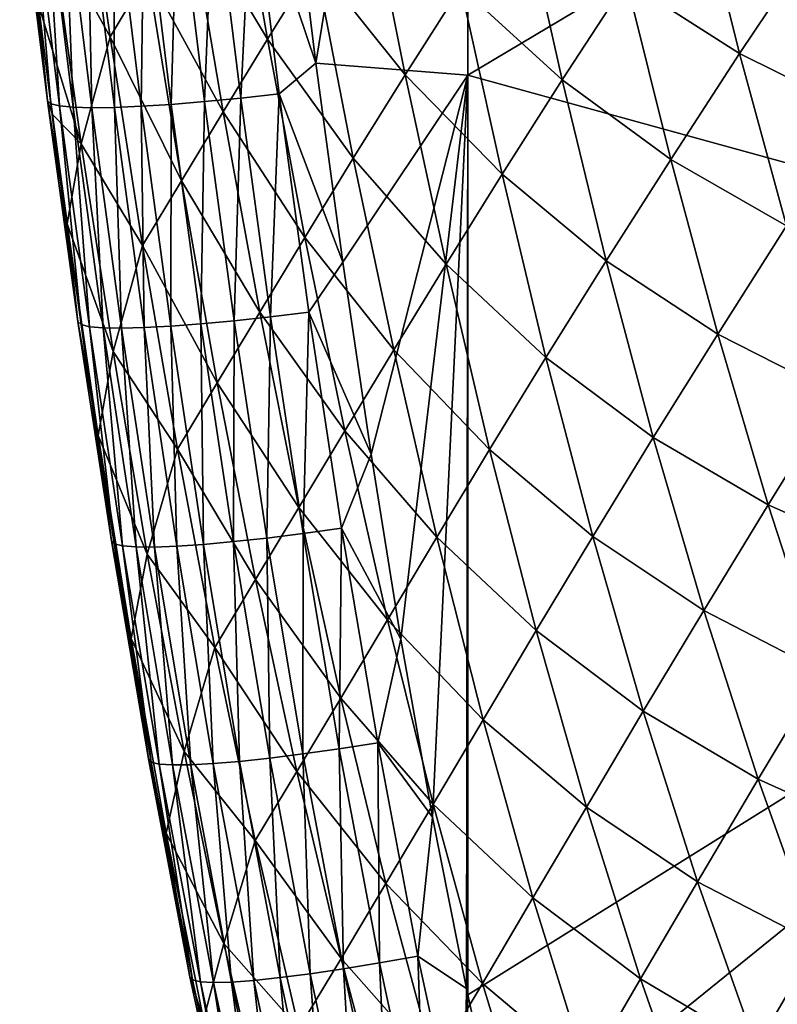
# Model space of a CAD drawing. Header units: metres. Extents: x -104 to 104, y -68 to 90.
# Tile 76 of 256: x -20.06 to -17.33, y -57.88 to -54.33. Entities that reach past the tile are written whole.
import ezdxf

# ---------------------------------------------------------------- set-up
doc = ezdxf.new("R2010")
doc.units = ezdxf.units.M
doc.layers.add('solid_FIT-BATH-153_SW0002', color=7, linetype='CONTINUOUS')

msp = doc.modelspace()

# ---------------------------------------------------------------- linework, layer by layer
at = {"layer": 'solid_FIT-BATH-153_SW0002'}
for points in [[(-19.080891, -53.741112, 13.344365), (-18.989344, -54.485683, 13.281023), (-18.440989, -51.133598, 13.567382)], [(-18.989344, -54.485683, 13.281023), (-18.440989, -54.528984, 13.283641), (-18.440989, -51.133598, 13.567382)], [(-18.440989, -51.133598, 13.567382), (-18.440989, -54.528984, 13.283641), (-14.752053, -52.331753, 13.506108)], [(-18.440989, -54.528984, 13.283641), (-14.752053, -55.545864, 13.235017), (-14.752053, -52.331753, 13.506108)], [(-19.94257, -54.007877, 11.628384), (-19.842001, -53.619919, 10.700819), (-19.731794, -54.391132, 10.603625)], [(-19.731794, -54.391132, 10.603625), (-19.842001, -53.619919, 10.700819), (-19.594893, -54.16386, 9.672042)], [(-19.44829, -53.922905, 8.753812), (-19.290751, -53.667969, 7.84719), (-19.163815, -54.399483, 7.76264)], [(-19.163815, -54.399483, 7.76264), (-19.290751, -53.667969, 7.84719), (-18.991665, -54.12183, 6.871849)], [(-19.220276, -53.800491, 13.327148), (-18.989344, -54.485683, 13.281023), (-19.080891, -53.741112, 13.344365)], [(-20.057545, -53.81815, 12.35217), (-19.957024, -54.622223, 12.278307), (-20.045048, -53.828667, 12.494443)], [(-19.991983, -54.26725, 12.163449), (-19.957024, -54.622223, 12.278307), (-20.057545, -53.81815, 12.35217)], [(-19.609045, -53.833858, 13.172534), (-19.510851, -54.634731, 13.103022), (-19.488911, -53.825333, 13.241469)], [(-19.510851, -54.634731, 13.103022), (-19.390638, -54.624981, 13.172535), (-19.488911, -53.825333, 13.241469)], [(-19.488911, -53.825333, 13.241469), (-19.390638, -54.624981, 13.172535), (-19.358864, -53.814201, 13.293539)], [(-19.390638, -54.624981, 13.172535), (-19.260435, -54.612473, 13.225109), (-19.358864, -53.814201, 13.293539)], [(-19.358864, -53.814201, 13.293539), (-19.260435, -54.612473, 13.225109), (-19.220276, -53.800491, 13.327148)], [(-19.260435, -54.612473, 13.225109), (-19.121611, -54.59724, 13.259128), (-19.220276, -53.800491, 13.327148)], [(-19.220276, -53.800491, 13.327148), (-19.121611, -54.59724, 13.259128), (-18.989344, -54.485683, 13.281023)], [(-17.868711, -54.189739, 3.325644), (-17.619604, -53.817692, 2.521341), (-17.461092, -54.451607, 2.466714)], [(-17.461092, -54.451607, 2.466714), (-17.619604, -53.817692, 2.521341), (-17.195374, -54.054321, 1.690506)], [(-20.045048, -53.828667, 12.494443), (-19.94521, -54.632946, 12.421091), (-20.013077, -53.83638, 12.631018)], [(-19.957024, -54.622223, 12.278307), (-19.94521, -54.632946, 12.421091), (-20.045048, -53.828667, 12.494443)], [(-20.013077, -53.83638, 12.631018), (-19.913792, -54.640621, 12.558249), (-19.962996, -53.841316, 12.760299)], [(-19.94521, -54.632946, 12.421091), (-19.913792, -54.640621, 12.558249), (-20.013077, -53.83638, 12.631018)], [(-19.962996, -53.841316, 12.760299), (-19.864145, -54.64529, 12.688164), (-19.896303, -53.843502, 12.880491)], [(-19.913792, -54.640621, 12.558249), (-19.864145, -54.64529, 12.688164), (-19.962996, -53.841316, 12.760299)], [(-19.896303, -53.843502, 12.880491), (-19.797777, -54.646992, 12.809009), (-19.814112, -53.842972, 12.99045)], [(-19.864145, -54.64529, 12.688164), (-19.797777, -54.646992, 12.809009), (-19.896303, -53.843502, 12.880491)], [(-19.814112, -53.842972, 12.99045), (-19.715796, -54.645779, 12.919642), (-19.717901, -53.839748, 13.088329)], [(-19.797777, -54.646992, 12.809009), (-19.715796, -54.645779, 12.919642), (-19.814112, -53.842972, 12.99045)], [(-19.717901, -53.839748, 13.088329), (-19.619694, -54.641674, 13.018186), (-19.609045, -53.833858, 13.172534)], [(-19.715796, -54.645779, 12.919642), (-19.619694, -54.641674, 13.018186), (-19.717901, -53.839748, 13.088329)], [(-19.619694, -54.641674, 13.018186), (-19.510851, -54.634731, 13.103022), (-19.609045, -53.833858, 13.172534)], [(-18.991665, -54.12183, 6.871849), (-18.806477, -53.829342, 5.992956), (-18.667488, -54.528149, 5.918543)], [(-18.667488, -54.528149, 5.918543), (-18.806477, -53.829342, 5.992956), (-18.466612, -54.211773, 5.058507)], [(-18.466612, -54.211773, 5.058507), (-18.250694, -53.880112, 4.213254), (-18.10108, -54.54631, 4.149055)], [(-18.10108, -54.54631, 4.149055), (-18.250694, -53.880112, 4.213254), (-17.868711, -54.189739, 3.325644)], [(-19.594893, -54.16386, 9.672042), (-19.44829, -53.922905, 8.753812), (-19.324169, -54.662254, 8.664443)], [(-19.324169, -54.662254, 8.664443), (-19.44829, -53.922905, 8.753812), (-19.163815, -54.399483, 7.76264)], [(-19.835339, -54.77681, 11.529383), (-19.991983, -54.26725, 12.163449), (-19.94257, -54.007877, 11.628384)], [(-19.835339, -54.77681, 11.529383), (-19.94257, -54.007877, 11.628384), (-19.731794, -54.391132, 10.603625)], [(-17.461092, -54.451607, 2.466714), (-17.195374, -54.054321, 1.690506), (-17.027653, -54.66629, 1.639084)], [(-19.163815, -54.399483, 7.76264), (-18.991665, -54.12183, 6.871849), (-18.854542, -54.829124, 6.792065)], [(-18.854542, -54.829124, 6.792065), (-18.991665, -54.12183, 6.871849), (-18.667488, -54.528149, 5.918543)], [(-19.731794, -54.391132, 10.603625), (-19.594893, -54.16386, 9.672042), (-19.473951, -54.91037, 9.578442)], [(-19.473951, -54.91037, 9.578442), (-19.594893, -54.16386, 9.672042), (-19.324169, -54.662254, 8.664443)], [(-18.667488, -54.528149, 5.918543), (-18.466612, -54.211773, 5.058507), (-18.317751, -54.887062, 4.988764)], [(-18.317751, -54.887062, 4.988764), (-18.466612, -54.211773, 5.058507), (-18.10108, -54.54631, 4.149055)], [(-18.10108, -54.54631, 4.149055), (-17.868711, -54.189739, 3.325644), (-17.709696, -54.833263, 3.265579)], [(-17.709696, -54.833263, 3.265579), (-17.868711, -54.189739, 3.325644), (-17.461092, -54.451607, 2.466714)], [(-19.991983, -54.26725, 12.163449), (-19.939642, -54.670795, 12.126071), (-19.957024, -54.622223, 12.278307)], [(-19.835339, -54.77681, 11.529383), (-19.939642, -54.670795, 12.126071), (-19.991983, -54.26725, 12.163449)], [(-19.835339, -54.77681, 11.529383), (-19.731794, -54.391132, 10.603625), (-19.614357, -55.144142, 10.506597)], [(-19.614357, -55.144142, 10.506597), (-19.731794, -54.391132, 10.603625), (-19.473951, -54.91037, 9.578442)], [(-19.324169, -54.662254, 8.664443), (-19.163815, -54.399483, 7.76264), (-19.028986, -55.114594, 7.67778)], [(-19.028986, -55.114594, 7.67778), (-19.163815, -54.399483, 7.76264), (-18.854542, -54.829124, 6.792065)], [(-17.709696, -54.833263, 3.265579), (-17.461092, -54.451607, 2.466714), (-17.292131, -55.073025, 2.410042)], [(-17.292131, -55.073025, 2.410042), (-17.461092, -54.451607, 2.466714), (-17.027653, -54.66629, 1.639084)], [(-19.121611, -54.59724, 13.259128), (-18.892483, -55.204159, 13.218937), (-18.989344, -54.485683, 13.281023)], [(-18.989344, -54.485683, 13.281023), (-18.892483, -55.204159, 13.218937), (-18.440989, -54.528984, 13.283641)], [(-18.892483, -55.204159, 13.218937), (-18.790327, -55.896954, 13.158177), (-18.440989, -54.528984, 13.283641)], [(-18.854542, -54.829124, 6.792065), (-18.667488, -54.528149, 5.918543), (-18.519886, -55.211861, 5.843381)], [(-18.790327, -55.896954, 13.158177), (-18.682858, -56.564415, 13.098818), (-18.440989, -54.528984, 13.283641)], [(-18.682858, -56.564415, 13.098818), (-18.56818, -57.206711, 13.040971), (-18.440989, -54.528984, 13.283641)], [(-18.519886, -55.211861, 5.843381), (-18.667488, -54.528149, 5.918543), (-18.317751, -54.887062, 4.988764)], [(-18.56818, -57.206711, 13.040971), (-18.446104, -57.824566, 12.984669), (-18.440989, -54.528984, 13.283641)], [(-18.446104, -57.824566, 12.984669), (-18.441292, -57.847759, 12.982543), (-18.440989, -54.528984, 13.283641)], [(-18.440989, -54.528984, 13.283641), (-18.441292, -57.847759, 12.982543), (-14.752053, -55.545864, 13.235017)], [(-18.317751, -54.887062, 4.988764), (-18.10108, -54.54631, 4.149055), (-17.942133, -55.198814, 4.083581)], [(-17.942133, -55.198814, 4.083581), (-18.10108, -54.54631, 4.149055), (-17.709696, -54.833263, 3.265579)], [(-19.260435, -54.612473, 13.225109), (-19.153255, -55.401611, 13.156284), (-19.121611, -54.59724, 13.259128)], [(-19.153255, -55.401611, 13.156284), (-19.01425, -55.384541, 13.19075), (-19.121611, -54.59724, 13.259128)], [(-19.121611, -54.59724, 13.259128), (-19.01425, -55.384541, 13.19075), (-18.892483, -55.204159, 13.218937)], [(-19.957024, -54.622223, 12.278307), (-19.847408, -55.418667, 12.203801), (-19.94521, -54.632946, 12.421091)], [(-19.885923, -55.065632, 12.089061), (-19.847408, -55.418667, 12.203801), (-19.957024, -54.622223, 12.278307)], [(-19.939642, -54.670795, 12.126071), (-19.885923, -55.065632, 12.089061), (-19.957024, -54.622223, 12.278307)], [(-19.94521, -54.632946, 12.421091), (-19.836298, -55.429581, 12.347106), (-19.913792, -54.640621, 12.558249)], [(-19.847408, -55.418667, 12.203801), (-19.836298, -55.429581, 12.347106), (-19.94521, -54.632946, 12.421091)], [(-19.913792, -54.640621, 12.558249), (-19.805462, -55.437164, 12.484862), (-19.864145, -54.64529, 12.688164)], [(-19.836298, -55.429581, 12.347106), (-19.805462, -55.437164, 12.484862), (-19.913792, -54.640621, 12.558249)], [(-19.715796, -54.645779, 12.919642), (-19.60854, -55.440468, 12.848296), (-19.619694, -54.641674, 13.018186)], [(-19.619694, -54.641674, 13.018186), (-19.512592, -55.43528, 12.947536), (-19.510851, -54.634731, 13.103022)], [(-19.60854, -55.440468, 12.848296), (-19.512592, -55.43528, 12.947536), (-19.619694, -54.641674, 13.018186)], [(-19.512592, -55.43528, 12.947536), (-19.403807, -55.427036, 13.03304), (-19.510851, -54.634731, 13.103022)], [(-19.510851, -54.634731, 13.103022), (-19.403807, -55.427036, 13.03304), (-19.390638, -54.624981, 13.172535)], [(-19.403807, -55.427036, 13.03304), (-19.283567, -55.415794, 13.103169), (-19.390638, -54.624981, 13.172535)], [(-19.390638, -54.624981, 13.172535), (-19.283567, -55.415794, 13.103169), (-19.260435, -54.612473, 13.225109)], [(-19.283567, -55.415794, 13.103169), (-19.153255, -55.401611, 13.156284), (-19.260435, -54.612473, 13.225109)], [(-19.835339, -54.77681, 11.529383), (-19.885923, -55.065632, 12.089061), (-19.939642, -54.670795, 12.126071)], [(-19.864145, -54.64529, 12.688164), (-19.756279, -55.441467, 12.615432), (-19.797777, -54.646992, 12.809009)], [(-19.805462, -55.437164, 12.484862), (-19.756279, -55.441467, 12.615432), (-19.864145, -54.64529, 12.688164)], [(-19.797777, -54.646992, 12.809009), (-19.690271, -55.442547, 12.736957), (-19.715796, -54.645779, 12.919642)], [(-19.756279, -55.441467, 12.615432), (-19.690271, -55.442547, 12.736957), (-19.797777, -54.646992, 12.809009)], [(-19.690271, -55.442547, 12.736957), (-19.60854, -55.440468, 12.848296), (-19.715796, -54.645779, 12.919642)], [(-19.473951, -54.91037, 9.578442), (-19.324169, -54.662254, 8.664443), (-19.192032, -55.384506, 8.574902)], [(-19.192032, -55.384506, 8.574902), (-19.324169, -54.662254, 8.664443), (-19.028986, -55.114594, 7.67778)], [(-19.720623, -55.527016, 11.430621), (-19.885923, -55.065632, 12.089061), (-19.835339, -54.77681, 11.529383)], [(-19.720623, -55.527016, 11.430621), (-19.835339, -54.77681, 11.529383), (-19.614357, -55.144142, 10.506597)], [(-19.028986, -55.114594, 7.67778), (-18.854542, -54.829124, 6.792065), (-18.708664, -55.520603, 6.711694)], [(-18.708664, -55.520603, 6.711694), (-18.854542, -54.829124, 6.792065), (-18.519886, -55.211861, 5.843381)], [(-17.942133, -55.198814, 4.083581), (-17.709696, -54.833263, 3.265579), (-17.540092, -55.463516, 3.203686)], [(-17.540092, -55.463516, 3.203686), (-17.709696, -54.833263, 3.265579), (-17.292131, -55.073025, 2.410042)], [(-18.519886, -55.211861, 5.843381), (-18.317751, -54.887062, 4.988764), (-18.15941, -55.54789, 4.91793)], [(-18.15941, -55.54789, 4.91793), (-18.317751, -54.887062, 4.988764), (-17.942133, -55.198814, 4.083581)], [(-19.614357, -55.144142, 10.506597), (-19.473951, -54.91037, 9.578442), (-19.344864, -55.639091, 9.484797)], [(-19.344864, -55.639091, 9.484797), (-19.473951, -54.91037, 9.578442), (-19.192032, -55.384506, 8.574902)], [(-19.885923, -55.065632, 12.089061), (-19.773975, -55.82999, 12.016279), (-19.847408, -55.418667, 12.203801)], [(-19.720623, -55.527016, 11.430621), (-19.773975, -55.82999, 12.016279), (-19.885923, -55.065632, 12.089061)], [(-17.540092, -55.463516, 3.203686), (-17.292131, -55.073025, 2.410042), (-17.111134, -55.68148, 2.350865)], [(-19.192032, -55.384506, 8.574902), (-19.028986, -55.114594, 7.67778), (-18.885262, -55.81316, 7.592488)], [(-18.885262, -55.81316, 7.592488), (-19.028986, -55.114594, 7.67778), (-18.708664, -55.520603, 6.711694)], [(-19.720623, -55.527016, 11.430621), (-19.614357, -55.144142, 10.506597), (-19.488647, -55.878674, 10.409641)], [(-19.488647, -55.878674, 10.409641), (-19.614357, -55.144142, 10.506597), (-19.344864, -55.639091, 9.484797)], [(-19.01425, -55.384541, 13.19075), (-18.790327, -55.896954, 13.158177), (-18.892483, -55.204159, 13.218937)], [(-18.708664, -55.520603, 6.711694), (-18.519886, -55.211861, 5.843381), (-18.362652, -55.88036, 5.767309)], [(-18.362652, -55.88036, 5.767309), (-18.519886, -55.211861, 5.843381), (-18.15941, -55.54789, 4.91793)], [(-18.15941, -55.54789, 4.91793), (-17.942133, -55.198814, 4.083581), (-17.772453, -55.837273, 4.016492)], [(-17.772453, -55.837273, 4.016492), (-17.942133, -55.198814, 4.083581), (-17.540092, -55.463516, 3.203686)], [(-19.344864, -55.639091, 9.484797), (-19.192032, -55.384506, 8.574902), (-19.050856, -56.089489, 8.485076)], [(-19.050856, -56.089489, 8.485076), (-19.192032, -55.384506, 8.574902), (-18.885262, -55.81316, 7.592488)], [(-19.153255, -55.401611, 13.156284), (-19.03558, -56.183502, 13.086967), (-19.01425, -55.384541, 13.19075)], [(-19.03558, -56.183502, 13.086967), (-18.896473, -56.164246, 13.121919), (-19.01425, -55.384541, 13.19075)], [(-19.01425, -55.384541, 13.19075), (-18.896473, -56.164246, 13.121919), (-18.790327, -55.896954, 13.158177)], [(-19.847408, -55.418667, 12.203801), (-19.726833, -56.209526, 12.128561), (-19.836298, -55.429581, 12.347106)], [(-19.773975, -55.82999, 12.016279), (-19.726833, -56.209526, 12.128561), (-19.847408, -55.418667, 12.203801)], [(-19.403807, -55.427036, 13.03304), (-19.286118, -56.212719, 12.962487), (-19.283567, -55.415794, 13.103169)], [(-19.286118, -56.212719, 12.962487), (-19.165924, -56.199684, 13.03327), (-19.283567, -55.415794, 13.103169)], [(-19.283567, -55.415794, 13.103169), (-19.165924, -56.199684, 13.03327), (-19.153255, -55.401611, 13.156284)], [(-19.165924, -56.199684, 13.03327), (-19.03558, -56.183502, 13.086967), (-19.153255, -55.401611, 13.156284)], [(-19.836298, -55.429581, 12.347106), (-19.716446, -56.220623, 12.272393), (-19.805462, -55.437164, 12.484862)], [(-19.726833, -56.209526, 12.128561), (-19.716446, -56.220623, 12.272393), (-19.836298, -55.429581, 12.347106)], [(-19.805462, -55.437164, 12.484862), (-19.686218, -56.22805, 12.41076), (-19.756279, -55.441467, 12.615432)], [(-19.716446, -56.220623, 12.272393), (-19.686218, -56.22805, 12.41076), (-19.805462, -55.437164, 12.484862)], [(-19.756279, -55.441467, 12.615432), (-19.637539, -56.231876, 12.542006), (-19.690271, -55.442547, 12.736957)], [(-19.686218, -56.22805, 12.41076), (-19.637539, -56.231876, 12.542006), (-19.756279, -55.441467, 12.615432)], [(-19.690271, -55.442547, 12.736957), (-19.571938, -56.232182, 12.664233), (-19.60854, -55.440468, 12.848296)], [(-19.637539, -56.231876, 12.542006), (-19.571938, -56.232182, 12.664233), (-19.690271, -55.442547, 12.736957)], [(-19.60854, -55.440468, 12.848296), (-19.490511, -56.229042, 12.776309), (-19.512592, -55.43528, 12.947536)], [(-19.571938, -56.232182, 12.664233), (-19.490511, -56.229042, 12.776309), (-19.60854, -55.440468, 12.848296)], [(-19.512592, -55.43528, 12.947536), (-19.394775, -56.22253, 12.87628), (-19.403807, -55.427036, 13.03304)], [(-19.490511, -56.229042, 12.776309), (-19.394775, -56.22253, 12.87628), (-19.512592, -55.43528, 12.947536)], [(-19.394775, -56.22253, 12.87628), (-19.286118, -56.212719, 12.962487), (-19.403807, -55.427036, 13.03304)], [(-17.772453, -55.837273, 4.016492), (-17.540092, -55.463516, 3.203686), (-17.358318, -56.08004, 3.139536)], [(-17.358318, -56.08004, 3.139536), (-17.540092, -55.463516, 3.203686), (-17.111134, -55.68148, 2.350865)], [(-19.597368, -56.258236, 11.332021), (-19.773975, -55.82999, 12.016279), (-19.720623, -55.527016, 11.430621)], [(-19.597368, -56.258236, 11.332021), (-19.720623, -55.527016, 11.430621), (-19.488647, -55.878674, 10.409641)], [(-18.885262, -55.81316, 7.592488), (-18.708664, -55.520603, 6.711694), (-18.552999, -56.19611, 6.630585)], [(-18.552999, -56.19611, 6.630585), (-18.708664, -55.520603, 6.711694), (-18.362652, -55.88036, 5.767309)], [(-18.441292, -57.847759, 12.982543), (-18.314268, -58.42902, 12.928985), (-14.752053, -55.545864, 13.235017)], [(-18.362652, -55.88036, 5.767309), (-18.15941, -55.54789, 4.91793), (-17.990191, -56.193913, 4.845687)], [(-18.314268, -58.42902, 12.928985), (-14.752053, -58.691341, 12.94851), (-14.752053, -55.545864, 13.235017)], [(-17.990191, -56.193913, 4.845687), (-18.15941, -55.54789, 4.91793), (-17.772453, -55.837273, 4.016492)], [(-19.488647, -55.878674, 10.409641), (-19.344864, -55.639091, 9.484797), (-19.206593, -56.349827, 9.391009)], [(-19.206593, -56.349827, 9.391009), (-19.344864, -55.639091, 9.484797), (-19.050856, -56.089489, 8.485076)], [(-17.358318, -56.08004, 3.139536), (-17.111134, -55.68148, 2.350865), (-16.916464, -56.276463, 2.288717)], [(-19.050856, -56.089489, 8.485076), (-18.885262, -55.81316, 7.592488), (-18.731594, -56.49501, 7.506625)], [(-18.731594, -56.49501, 7.506625), (-18.885262, -55.81316, 7.592488), (-18.552999, -56.19611, 6.630585)], [(-19.773975, -55.82999, 12.016279), (-19.655331, -56.56255, 11.945525), (-19.726833, -56.209526, 12.128561)], [(-19.597368, -56.258236, 11.332021), (-19.655331, -56.56255, 11.945525), (-19.773975, -55.82999, 12.016279)], [(-17.990191, -56.193913, 4.845687), (-17.772453, -55.837273, 4.016492), (-17.590469, -56.461239, 3.947386)], [(-17.590469, -56.461239, 3.947386), (-17.772453, -55.837273, 4.016492), (-17.358318, -56.08004, 3.139536)], [(-19.597368, -56.258236, 11.332021), (-19.488647, -55.878674, 10.409641), (-19.353603, -56.594509, 10.312671)], [(-19.353603, -56.594509, 10.312671), (-19.488647, -55.878674, 10.409641), (-19.206593, -56.349827, 9.391009)], [(-18.552999, -56.19611, 6.630585), (-18.362652, -55.88036, 5.767309), (-18.194387, -56.533291, 5.69003)], [(-18.194387, -56.533291, 5.69003), (-18.362652, -55.88036, 5.767309), (-17.990191, -56.193913, 4.845687)], [(-18.896473, -56.164246, 13.121919), (-18.682858, -56.564415, 13.098818), (-18.790327, -55.896954, 13.158177)], [(-19.206593, -56.349827, 9.391009), (-19.050856, -56.089489, 8.485076), (-18.899574, -56.777012, 8.39484)], [(-18.899574, -56.777012, 8.39484), (-19.050856, -56.089489, 8.485076), (-18.731594, -56.49501, 7.506625)], [(-17.590469, -56.461239, 3.947386), (-17.358318, -56.08004, 3.139536), (-17.16275, -56.682331, 3.072688)], [(-17.16275, -56.682331, 3.072688), (-17.358318, -56.08004, 3.139536), (-16.916464, -56.276463, 2.288717)], [(-19.03558, -56.183502, 13.086967), (-18.905602, -56.960018, 13.017056), (-18.896473, -56.164246, 13.121919)], [(-18.905602, -56.960018, 13.017056), (-18.766502, -56.93819, 13.052537), (-18.896473, -56.164246, 13.121919)], [(-18.896473, -56.164246, 13.121919), (-18.766502, -56.93819, 13.052537), (-18.682858, -56.564415, 13.098818)], [(-19.286118, -56.212719, 12.962487), (-19.155922, -56.993725, 12.891258), (-19.165924, -56.199684, 13.03327)], [(-19.165924, -56.199684, 13.03327), (-19.03587, -56.978561, 12.962734), (-19.03558, -56.183502, 13.086967)], [(-19.155922, -56.993725, 12.891258), (-19.03587, -56.978561, 12.962734), (-19.165924, -56.199684, 13.03327)], [(-19.03587, -56.978561, 12.962734), (-18.905602, -56.960018, 13.017056), (-19.03558, -56.183502, 13.086967)], [(-18.731594, -56.49501, 7.506625), (-18.552999, -56.19611, 6.630585), (-18.386152, -56.855293, 6.548465)], [(-18.386152, -56.855293, 6.548465), (-18.552999, -56.19611, 6.630585), (-18.194387, -56.533291, 5.69003)], [(-18.194387, -56.533291, 5.69003), (-17.990191, -56.193913, 4.845687), (-17.808527, -56.824684, 4.771661)], [(-17.808527, -56.824684, 4.771661), (-17.990191, -56.193913, 4.845687), (-17.590469, -56.461239, 3.947386)], [(-19.726833, -56.209526, 12.128561), (-19.593367, -56.996861, 12.052494), (-19.716446, -56.220623, 12.272393)], [(-19.655331, -56.56255, 11.945525), (-19.593367, -56.996861, 12.052494), (-19.726833, -56.209526, 12.128561)], [(-19.716446, -56.220623, 12.272393), (-19.583715, -57.008129, 12.196855), (-19.686218, -56.22805, 12.41076)], [(-19.593367, -56.996861, 12.052494), (-19.583715, -57.008129, 12.196855), (-19.716446, -56.220623, 12.272393)], [(-19.686218, -56.22805, 12.41076), (-19.554129, -57.015327, 12.335845), (-19.637539, -56.231876, 12.542006)], [(-19.583715, -57.008129, 12.196855), (-19.554129, -57.015327, 12.335845), (-19.686218, -56.22805, 12.41076)], [(-19.637539, -56.231876, 12.542006), (-19.505997, -57.018555, 12.467782), (-19.571938, -56.232182, 12.664233)], [(-19.554129, -57.015327, 12.335845), (-19.505997, -57.018555, 12.467782), (-19.637539, -56.231876, 12.542006)], [(-19.571938, -56.232182, 12.664233), (-19.440859, -57.017914, 12.590736), (-19.490511, -56.229042, 12.776309)], [(-19.505997, -57.018555, 12.467782), (-19.440859, -57.017914, 12.590736), (-19.571938, -56.232182, 12.664233)], [(-19.490511, -56.229042, 12.776309), (-19.359806, -57.013496, 12.703576), (-19.394775, -56.22253, 12.87628)], [(-19.440859, -57.017914, 12.590736), (-19.359806, -57.013496, 12.703576), (-19.490511, -56.229042, 12.776309)], [(-19.394775, -56.22253, 12.87628), (-19.264362, -57.005402, 12.804311), (-19.286118, -56.212719, 12.962487)], [(-19.359806, -57.013496, 12.703576), (-19.264362, -57.005402, 12.804311), (-19.394775, -56.22253, 12.87628)], [(-19.264362, -57.005402, 12.804311), (-19.155922, -56.993725, 12.891258), (-19.286118, -56.212719, 12.962487)], [(-19.464512, -56.97023, 11.233503), (-19.655331, -56.56255, 11.945525), (-19.597368, -56.258236, 11.332021)], [(-19.464512, -56.97023, 11.233503), (-19.597368, -56.258236, 11.332021), (-19.353603, -56.594509, 10.312671)], [(-19.353603, -56.594509, 10.312671), (-19.206593, -56.349827, 9.391009), (-19.058054, -57.042362, 9.296961)], [(-19.058054, -57.042362, 9.296961), (-19.206593, -56.349827, 9.391009), (-18.899574, -56.777012, 8.39484)], [(-17.808527, -56.824684, 4.771661), (-17.590469, -56.461239, 3.947386), (-17.394566, -57.070221, 3.87585)], [(-17.394566, -57.070221, 3.87585), (-17.590469, -56.461239, 3.947386), (-17.16275, -56.682331, 3.072688)], [(-18.899574, -56.777012, 8.39484), (-18.731594, -56.49501, 7.506625), (-18.566591, -57.159786, 7.419939)], [(-18.566591, -57.159786, 7.419939), (-18.731594, -56.49501, 7.506625), (-18.386152, -56.855293, 6.548465)], [(-19.655331, -56.56255, 11.945525), (-19.529251, -57.264992, 11.876976), (-19.593367, -56.996861, 12.052494)], [(-19.464512, -56.97023, 11.233503), (-19.529251, -57.264992, 11.876976), (-19.655331, -56.56255, 11.945525)], [(-18.386152, -56.855293, 6.548465), (-18.194387, -56.533291, 5.69003), (-18.013542, -57.170219, 5.611194)], [(-18.013542, -57.170219, 5.611194), (-18.194387, -56.533291, 5.69003), (-17.808527, -56.824684, 4.771661)], [(-19.464512, -56.97023, 11.233503), (-19.353603, -56.594509, 10.312671), (-19.208124, -57.291412, 10.215583)], [(-19.208124, -57.291412, 10.215583), (-19.353603, -56.594509, 10.312671), (-19.058054, -57.042362, 9.296961)], [(-18.766502, -56.93819, 13.052537), (-18.56818, -57.206711, 13.040971), (-18.682858, -56.564415, 13.098818)], [(-17.394566, -57.070221, 3.87585), (-17.16275, -56.682331, 3.072688), (-16.951294, -57.26931, 3.002586)], [(-19.058054, -57.042362, 9.296961), (-18.899574, -56.777012, 8.39484), (-18.736803, -57.44672, 8.303962)], [(-18.736803, -57.44672, 8.303962), (-18.899574, -56.777012, 8.39484), (-18.566591, -57.159786, 7.419939)], [(-18.013542, -57.170219, 5.611194), (-17.808527, -56.824684, 4.771661), (-17.61282, -57.439716, 4.695467)], [(-17.61282, -57.439716, 4.695467), (-17.808527, -56.824684, 4.771661), (-17.394566, -57.070221, 3.87585)], [(-18.566591, -57.159786, 7.419939), (-18.386152, -56.855293, 6.548465), (-18.206585, -57.497726, 6.465009)], [(-18.206585, -57.497726, 6.465009), (-18.386152, -56.855293, 6.548465), (-18.013542, -57.170219, 5.611194)], [(-18.905602, -56.960018, 13.017056), (-18.760038, -57.732986, 12.946444), (-18.766502, -56.93819, 13.052537)], [(-18.766502, -56.93819, 13.052537), (-18.621113, -57.70808, 12.982511), (-18.56818, -57.206711, 13.040971)], [(-18.760038, -57.732986, 12.946444), (-18.621113, -57.70808, 12.982511), (-18.766502, -56.93819, 13.052537)], [(-19.320919, -57.662727, 11.13497), (-19.529251, -57.264992, 11.876976), (-19.464512, -56.97023, 11.233503)], [(-19.320919, -57.662727, 11.13497), (-19.464512, -56.97023, 11.233503), (-19.208124, -57.291412, 10.215583)], [(-19.155922, -56.993725, 12.891258), (-19.00985, -57.772076, 12.819228), (-19.03587, -56.978561, 12.962734)], [(-19.03587, -56.978561, 12.962734), (-18.890081, -57.75436, 12.891446), (-18.905602, -56.960018, 13.017056)], [(-19.00985, -57.772076, 12.819228), (-18.890081, -57.75436, 12.891446), (-19.03587, -56.978561, 12.962734)], [(-18.890081, -57.75436, 12.891446), (-18.760038, -57.732986, 12.946444), (-18.905602, -56.960018, 13.017056)], [(-19.593367, -56.996861, 12.052494), (-19.443489, -57.78302, 11.975449), (-19.583715, -57.008129, 12.196855)], [(-19.529251, -57.264992, 11.876976), (-19.443489, -57.78302, 11.975449), (-19.593367, -56.996861, 12.052494)], [(-19.583715, -57.008129, 12.196855), (-19.434591, -57.794449, 12.12034), (-19.554129, -57.015327, 12.335845)], [(-19.443489, -57.78302, 11.975449), (-19.434591, -57.794449, 12.12034), (-19.583715, -57.008129, 12.196855)], [(-19.554129, -57.015327, 12.335845), (-19.405685, -57.801338, 12.259963), (-19.505997, -57.018555, 12.467782)], [(-19.434591, -57.794449, 12.12034), (-19.405685, -57.801338, 12.259963), (-19.554129, -57.015327, 12.335845)], [(-19.505997, -57.018555, 12.467782), (-19.35816, -57.803806, 12.392612), (-19.440859, -57.017914, 12.590736)], [(-19.405685, -57.801338, 12.259963), (-19.35816, -57.803806, 12.392612), (-19.505997, -57.018555, 12.467782)], [(-19.440859, -57.017914, 12.590736), (-19.293566, -57.801998, 12.51632), (-19.359806, -57.013496, 12.703576)], [(-19.35816, -57.803806, 12.392612), (-19.293566, -57.801998, 12.51632), (-19.440859, -57.017914, 12.590736)], [(-19.359806, -57.013496, 12.703576), (-19.212984, -57.796021, 12.629957), (-19.264362, -57.005402, 12.804311)], [(-19.293566, -57.801998, 12.51632), (-19.212984, -57.796021, 12.629957), (-19.359806, -57.013496, 12.703576)], [(-19.264362, -57.005402, 12.804311), (-19.117947, -57.786003, 12.731496), (-19.155922, -56.993725, 12.891258)], [(-19.212984, -57.796021, 12.629957), (-19.117947, -57.786003, 12.731496), (-19.264362, -57.005402, 12.804311)], [(-19.117947, -57.786003, 12.731496), (-19.00985, -57.772076, 12.819228), (-19.155922, -56.993725, 12.891258)], [(-19.208124, -57.291412, 10.215583), (-19.058054, -57.042362, 9.296961), (-18.897863, -57.716343, 9.202444)], [(-18.897863, -57.716343, 9.202444), (-19.058054, -57.042362, 9.296961), (-18.736803, -57.44672, 8.303962)], [(-17.61282, -57.439716, 4.695467), (-17.394566, -57.070221, 3.87585), (-17.182688, -57.663177, 3.801362)], [(-17.182688, -57.663177, 3.801362), (-17.394566, -57.070221, 3.87585), (-16.951294, -57.26931, 3.002586)], [(-18.736803, -57.44672, 8.303962), (-18.566591, -57.159786, 7.419939), (-18.388723, -57.807068, 7.332131)], [(-18.388723, -57.807068, 7.332131), (-18.566591, -57.159786, 7.419939), (-18.206585, -57.497726, 6.465009)], [(-18.206585, -57.497726, 6.465009), (-18.013542, -57.170219, 5.611194), (-17.818527, -57.790668, 5.530445)], [(-17.818527, -57.790668, 5.530445), (-18.013542, -57.170219, 5.611194), (-17.61282, -57.439716, 4.695467)], [(-18.621113, -57.70808, 12.982511), (-18.446104, -57.824566, 12.984669), (-18.56818, -57.206711, 13.040971)], [(-19.529251, -57.264992, 11.876976), (-19.395153, -57.937294, 11.810314), (-19.443489, -57.78302, 11.975449)], [(-19.320919, -57.662727, 11.13497), (-19.395153, -57.937294, 11.810314), (-19.529251, -57.264992, 11.876976)], [(-19.320919, -57.662727, 11.13497), (-19.208124, -57.291412, 10.215583), (-19.050831, -57.969025, 10.118188)], [(-19.050831, -57.969025, 10.118188), (-19.208124, -57.291412, 10.215583), (-18.897863, -57.716343, 9.202444)], [(-18.897863, -57.716343, 9.202444), (-18.736803, -57.44672, 8.303962), (-18.561018, -58.098194, 8.212169)], [(-18.561018, -58.098194, 8.212169), (-18.736803, -57.44672, 8.303962), (-18.388723, -57.807068, 7.332131)], [(-17.818527, -57.790668, 5.530445), (-17.61282, -57.439716, 4.695467), (-17.401051, -58.038029, 4.616617)], [(-17.401051, -58.038029, 4.616617), (-17.61282, -57.439716, 4.695467), (-17.182688, -57.663177, 3.801362)], [(-18.388723, -57.807068, 7.332131), (-18.206585, -57.497726, 6.465009), (-18.01272, -58.12294, 6.379887)], [(-18.01272, -58.12294, 6.379887), (-18.206585, -57.497726, 6.465009), (-17.818527, -57.790668, 5.530445)], [(-19.165194, -58.335358, 11.036242), (-19.395153, -57.937294, 11.810314), (-19.320919, -57.662727, 11.13497)], [(-19.165194, -58.335358, 11.036242), (-19.320919, -57.662727, 11.13497), (-19.050831, -57.969025, 10.118188)], [(-17.401051, -58.038029, 4.616617), (-17.182688, -57.663177, 3.801362), (-16.952488, -58.238728, 3.723329)], [(-19.050831, -57.969025, 10.118188), (-18.897863, -57.716343, 9.202444), (-18.724514, -58.371357, 9.10721)], [(-18.724514, -58.371357, 9.10721), (-18.897863, -57.716343, 9.202444), (-18.561018, -58.098194, 8.212169)], [(-18.890081, -57.75436, 12.891446), (-18.723738, -58.529018, 12.819273), (-18.760038, -57.732986, 12.946444)], [(-18.760038, -57.732986, 12.946444), (-18.594141, -58.504169, 12.875018), (-18.621113, -57.70808, 12.982511)], [(-18.723738, -58.529018, 12.819273), (-18.594141, -58.504169, 12.875018), (-18.760038, -57.732986, 12.946444)], [(-18.621113, -57.70808, 12.982511), (-18.455622, -58.475494, 12.911745), (-18.446104, -57.824566, 12.984669)], [(-18.594141, -58.504169, 12.875018), (-18.455622, -58.475494, 12.911745), (-18.621113, -57.70808, 12.982511)], [(-19.00985, -57.772076, 12.819228), (-18.843016, -58.549877, 12.746245), (-18.890081, -57.75436, 12.891446)], [(-18.843016, -58.549877, 12.746245), (-18.723738, -58.529018, 12.819273), (-18.890081, -57.75436, 12.891446)], [(-19.443489, -57.78302, 11.975449), (-19.272093, -58.570648, 11.897216), (-19.434591, -57.794449, 12.12034)], [(-19.395153, -57.937294, 11.810314), (-19.272093, -58.570648, 11.897216), (-19.443489, -57.78302, 11.975449)], [(-19.434591, -57.794449, 12.12034), (-19.263968, -58.58223, 12.04264), (-19.405685, -57.801338, 12.259963)], [(-19.272093, -58.570648, 11.897216), (-19.263968, -58.58223, 12.04264), (-19.434591, -57.794449, 12.12034)], [(-19.405685, -57.801338, 12.259963), (-19.235794, -58.588688, 12.18291), (-19.35816, -57.803806, 12.392612)], [(-19.263968, -58.58223, 12.04264), (-19.235794, -58.588688, 12.18291), (-19.405685, -57.801338, 12.259963)], [(-19.35816, -57.803806, 12.392612), (-19.188961, -58.590187, 12.316295), (-19.293566, -57.801998, 12.51632)], [(-19.235794, -58.588688, 12.18291), (-19.188961, -58.590187, 12.316295), (-19.35816, -57.803806, 12.392612)], [(-19.293566, -57.801998, 12.51632), (-19.125023, -58.586906, 12.440792), (-19.212984, -57.796021, 12.629957)], [(-19.188961, -58.590187, 12.316295), (-19.125023, -58.586906, 12.440792), (-19.293566, -57.801998, 12.51632)], [(-19.212984, -57.796021, 12.629957), (-19.045052, -58.578983, 12.555272), (-19.117947, -57.786003, 12.731496)], [(-19.125023, -58.586906, 12.440792), (-19.045052, -58.578983, 12.555272), (-19.212984, -57.796021, 12.629957)], [(-19.117947, -57.786003, 12.731496), (-18.950584, -58.566589, 12.657667), (-19.00985, -57.772076, 12.819228)], [(-19.045052, -58.578983, 12.555272), (-18.950584, -58.566589, 12.657667), (-19.117947, -57.786003, 12.731496)], [(-18.950584, -58.566589, 12.657667), (-18.843016, -58.549877, 12.746245), (-19.00985, -57.772076, 12.819228)], [(-18.01272, -58.12294, 6.379887), (-17.818527, -57.790668, 5.530445), (-17.607361, -58.393692, 5.447328)], [(-17.607361, -58.393692, 5.447328), (-17.818527, -57.790668, 5.530445), (-17.401051, -58.038029, 4.616617)], [(-18.561018, -58.098194, 8.212169), (-18.388723, -57.807068, 7.332131), (-18.196426, -58.436398, 7.242897)], [(-18.455622, -58.475494, 12.911745), (-18.441292, -57.847759, 12.982543), (-18.446104, -57.824566, 12.984669)], [(-18.196426, -58.436398, 7.242897), (-18.388723, -57.807068, 7.332131), (-18.01272, -58.12294, 6.379887)], [(-18.455622, -58.475494, 12.911745), (-18.314268, -58.42902, 12.928985), (-18.441292, -57.847759, 12.982543)]]:
    msp.add_3dface(points, dxfattribs=at)

doc.saveas('drawing.dxf')
